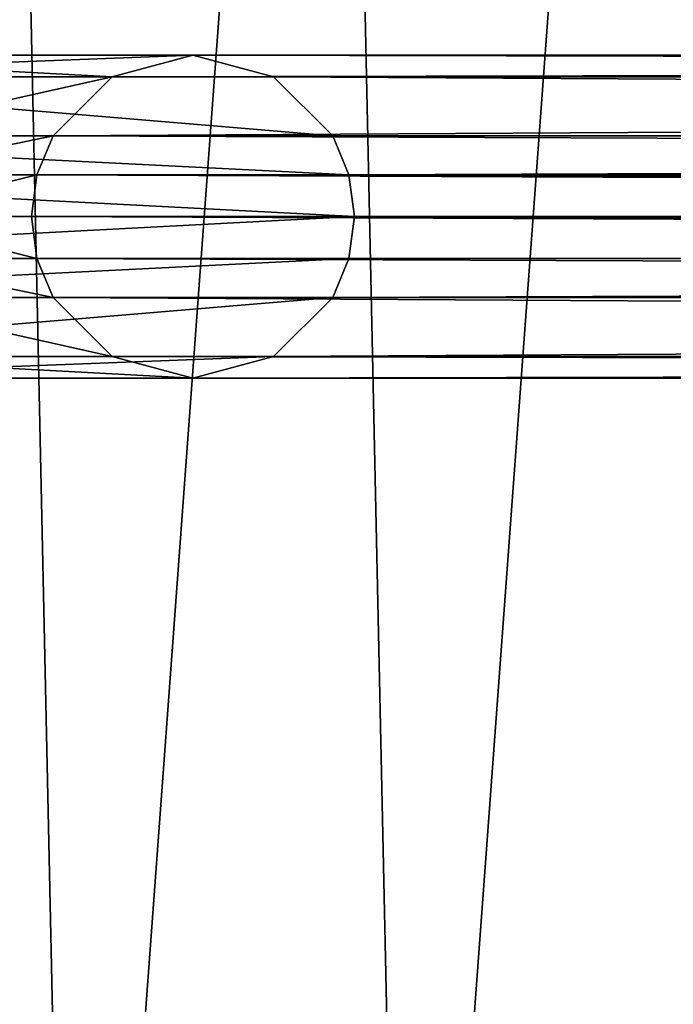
# Model space of a CAD drawing. Extents: x 1 to 133, y -12 to 0.
# Tile 209 of 256: x 66.92 to 67.93, y -7.18 to -5.66. Entities that reach past the tile are written whole.
import ezdxf

# ---------------------------------------------------------------- set-up
doc = ezdxf.new("R2010")
doc.units = 0
doc.header["$LTSCALE"] = 2.54
doc.layers.get('0').update_dxf_attribs({"color": 13, "linetype": 'CONTINUOUS'})

# ---------------------------------------------------------------- blocks, each defined once
blk = doc.blocks.new('SLING_IV_-_Z_O_ENIE16_06_B')
at = {"color": 0}
for p, q in [((67.1881, -5.7108, 130.5632), (66.4381, -5.7108, 130.5632)), ((67.1881, -5.7108, 130.5632), (66.4381, -5.7108, 130.5632)), ((67.0631, -5.7443, 124.1135), (67.1881, -5.7108, 124.1224)), ((67.0631, -5.7443, 130.4382), (67.1881, -5.7108, 130.5632)), ((67.0631, -5.7443, 124.1135), (67.1881, -5.7108, 124.1224)), ((67.0631, -5.7443, 130.4382), (67.1881, -5.7108, 130.5632)), ((67.1881, -5.7108, 124.1224), (82.8446, -5.7108, 14.7056)), ((67.1881, -5.7108, 124.1224), (67.3131, -5.7443, 124.1312)), ((67.1881, -5.7108, 124.1224), (82.8446, -5.7108, 14.7056)), ((67.1881, -5.7108, 130.5632), (67.1881, -5.7108, 124.1224)), ((67.1881, -5.7108, 130.5632), (67.3131, -5.7443, 130.6882)), ((67.1881, -5.7108, 124.1224), (67.3131, -5.7443, 124.1312)), ((67.1881, -5.7108, 130.5632), (67.1881, -5.7108, 124.1224)), ((67.1881, -5.7108, 130.5632), (67.3131, -5.7443, 130.6882)), ((67.3131, -5.7443, 130.6882), (66.3131, -5.7443, 130.6882)), ((67.3131, -5.7443, 130.6882), (66.3131, -5.7443, 130.6882)), ((67.0631, -5.7443, 130.4382), (66.5631, -5.7443, 130.4382)), ((67.0631, -5.7443, 130.4382), (66.5631, -5.7443, 130.4382)), ((66.9716, -5.8358, 124.1069), (67.0631, -5.7443, 124.1135)), ((66.9716, -5.8358, 130.3467), (67.0631, -5.7443, 130.4382)), ((66.9716, -5.8358, 124.1069), (67.0631, -5.7443, 124.1135)), ((66.9716, -5.8358, 130.3467), (67.0631, -5.7443, 130.4382)), ((67.0631, -5.7443, 124.1135), (82.7196, -5.7443, 14.6967)), ((67.0631, -5.7443, 124.1135), (82.7196, -5.7443, 14.6967)), ((67.0631, -5.7443, 130.4382), (67.0631, -5.7443, 124.1135)), ((67.0631, -5.7443, 130.4382), (67.0631, -5.7443, 124.1135)), ((67.3131, -5.7443, 124.1312), (82.9696, -5.7443, 14.7145)), ((67.3131, -5.7443, 124.1312), (67.4046, -5.8358, 124.1378)), ((67.3131, -5.7443, 124.1312), (82.9696, -5.7443, 14.7145)), ((67.3131, -5.7443, 130.6882), (67.3131, -5.7443, 124.1312)), ((67.3131, -5.7443, 130.6882), (67.4046, -5.8358, 130.7797)), ((67.3131, -5.7443, 124.1312), (67.4046, -5.8358, 124.1378)), ((67.3131, -5.7443, 130.6882), (67.3131, -5.7443, 124.1312)), ((67.3131, -5.7443, 130.6882), (67.4046, -5.8358, 130.7797)), ((67.4046, -5.8358, 130.7797), (66.2216, -5.8358, 130.7797)), ((67.4046, -5.8358, 130.7797), (66.2216, -5.8358, 130.7797)), ((66.9716, -5.8358, 130.3467), (66.6546, -5.8358, 130.3467)), ((66.9716, -5.8358, 130.3467), (66.6546, -5.8358, 130.3467)), ((66.9466, -5.8961, 124.1052), (66.9716, -5.8358, 124.1069)), ((66.9466, -5.8961, 130.3217), (66.9716, -5.8358, 130.3467)), ((66.9466, -5.8961, 124.1052), (66.9716, -5.8358, 124.1069)), ((66.9466, -5.8961, 130.3217), (66.9716, -5.8358, 130.3467)), ((66.9716, -5.8358, 124.1069), (82.6281, -5.8358, 14.6902)), ((66.9716, -5.8358, 124.1069), (82.6281, -5.8358, 14.6902)), ((66.9716, -5.8358, 130.3467), (66.9716, -5.8358, 124.1069)), ((66.9716, -5.8358, 130.3467), (66.9716, -5.8358, 124.1069)), ((67.4046, -5.8358, 124.1378), (83.0611, -5.8358, 14.721)), ((67.4046, -5.8358, 124.1378), (83.0611, -5.8358, 14.721)), ((67.4046, -5.8358, 124.1378), (67.4296, -5.8961, 124.1396)), ((67.4046, -5.8358, 130.7797), (67.4046, -5.8358, 124.1378)), ((67.4046, -5.8358, 130.7797), (67.4046, -5.8358, 124.1378)), ((67.4046, -5.8358, 130.7797), (67.4296, -5.8961, 130.8046)), ((67.4046, -5.8358, 124.1378), (67.4296, -5.8961, 124.1396)), ((67.4046, -5.8358, 130.7797), (67.4296, -5.8961, 130.8046)), ((67.4296, -5.8961, 130.8046), (66.1966, -5.8961, 130.8046)), ((67.4296, -5.8961, 130.8046), (66.1966, -5.8961, 130.8046)), ((66.6796, -5.8961, 130.3217), (66.9466, -5.8961, 130.3217)), ((66.6796, -5.8961, 130.3217), (66.9466, -5.8961, 130.3217)), ((66.9381, -5.9608, 124.1046), (66.9466, -5.8961, 124.1052)), ((66.9381, -5.9608, 124.1046), (66.9466, -5.8961, 124.1052)), ((66.9381, -5.9608, 130.3132), (66.9466, -5.8961, 130.3217)), ((66.9381, -5.9608, 130.3132), (66.9466, -5.8961, 130.3217)), ((66.9466, -5.8961, 124.1052), (82.6031, -5.8961, 14.6884)), ((66.9466, -5.8961, 124.1052), (82.6031, -5.8961, 14.6884)), ((66.9466, -5.8961, 124.1052), (66.9466, -5.8961, 130.3217)), ((66.9466, -5.8961, 124.1052), (66.9466, -5.8961, 130.3217)), ((67.4296, -5.8961, 124.1396), (83.0861, -5.8961, 14.7228)), ((67.4296, -5.8961, 124.1396), (83.0861, -5.8961, 14.7228)), ((67.4296, -5.8961, 124.1396), (83.0963, -5.9608, 14.7216)), ((67.4296, -5.8961, 124.1396), (83.0963, -5.9608, 14.7216)), ((67.4296, -5.8961, 124.1396), (67.4381, -5.9608, 124.1402)), ((67.4296, -5.8961, 130.8046), (67.4296, -5.8961, 124.1396)), ((67.4296, -5.8961, 130.8046), (67.4296, -5.8961, 124.1396)), ((67.4296, -5.8961, 130.8046), (67.4381, -5.9608, 130.8132)), ((67.4296, -5.8961, 124.1396), (67.4381, -5.9608, 124.1402)), ((67.4296, -5.8961, 130.8046), (67.4381, -5.9608, 130.8132)), ((67.4381, -5.9608, 130.8132), (66.1881, -5.9608, 130.8132)), ((67.4381, -5.9608, 130.8132), (66.1881, -5.9608, 130.8132)), ((66.6881, -5.9608, 130.3132), (66.9381, -5.9608, 130.3132)), ((66.6881, -5.9608, 130.3132), (66.9381, -5.9608, 130.3132)), ((66.9466, -6.0255, 124.1052), (66.9381, -5.9608, 124.1046)), ((66.9381, -5.9608, 124.1046), (82.5946, -5.9608, 14.6878)), ((66.9381, -5.9608, 124.1046), (82.5946, -5.9608, 14.6878)), ((66.9381, -5.9608, 130.3132), (66.9381, -5.9608, 124.1046)), ((66.9466, -6.0255, 130.3217), (66.9381, -5.9608, 130.3132)), ((66.9381, -5.9608, 130.3132), (66.9381, -5.9608, 124.1046)), ((66.9466, -6.0255, 124.1052), (66.9381, -5.9608, 124.1046)), ((66.9466, -6.0255, 130.3217), (66.9381, -5.9608, 130.3132)), ((67.4381, -5.9608, 124.1402), (67.4296, -6.0255, 124.1396)), ((67.4381, -5.9608, 130.8132), (67.4296, -6.0255, 130.8046)), ((67.4381, -5.9608, 124.1402), (67.4296, -6.0255, 124.1396)), ((67.4381, -5.9608, 130.8132), (67.4296, -6.0255, 130.8046)), ((67.4381, -5.9608, 124.1402), (83.0963, -5.9608, 14.7216)), ((67.4381, -5.9608, 124.1402), (83.0963, -5.9608, 14.7216)), ((67.4381, -5.9608, 124.1402), (83.0861, -6.0255, 14.7228)), ((67.4381, -5.9608, 124.1402), (83.0861, -6.0255, 14.7228)), ((67.4381, -5.9608, 130.8132), (67.4381, -5.9608, 124.1402)), ((67.4381, -5.9608, 130.8132), (67.4381, -5.9608, 124.1402)), ((66.1966, -6.0255, 130.8046), (67.4296, -6.0255, 130.8046)), ((66.1966, -6.0255, 130.8046), (67.4296, -6.0255, 130.8046)), ((66.6796, -6.0255, 130.3217), (66.9466, -6.0255, 130.3217)), ((66.6796, -6.0255, 130.3217), (66.9466, -6.0255, 130.3217)), ((66.9716, -6.0858, 124.1069), (66.9466, -6.0255, 124.1052)), ((66.9466, -6.0255, 124.1052), (82.6031, -6.0255, 14.6884)), ((66.9466, -6.0255, 124.1052), (82.6031, -6.0255, 14.6884)), ((66.9716, -6.0858, 130.3467), (66.9466, -6.0255, 130.3217)), ((66.9466, -6.0255, 130.3217), (66.9466, -6.0255, 124.1052)), ((66.9716, -6.0858, 124.1069), (66.9466, -6.0255, 124.1052)), ((66.9466, -6.0255, 130.3217), (66.9466, -6.0255, 124.1052)), ((66.9716, -6.0858, 130.3467), (66.9466, -6.0255, 130.3217)), ((67.4296, -6.0255, 124.1396), (67.4046, -6.0858, 124.1378)), ((67.4296, -6.0255, 130.8046), (67.4046, -6.0858, 130.7797)), ((67.4296, -6.0255, 124.1396), (67.4046, -6.0858, 124.1378)), ((67.4296, -6.0255, 130.8046), (67.4046, -6.0858, 130.7797)), ((67.4296, -6.0255, 124.1396), (83.0861, -6.0255, 14.7228)), ((67.4296, -6.0255, 124.1396), (83.0861, -6.0255, 14.7228)), ((67.4296, -6.0255, 130.8046), (67.4296, -6.0255, 124.1396)), ((67.4296, -6.0255, 130.8046), (67.4296, -6.0255, 124.1396)), ((66.2216, -6.0858, 130.7797), (67.4046, -6.0858, 130.7797)), ((66.2216, -6.0858, 130.7797), (67.4046, -6.0858, 130.7797)), ((66.6546, -6.0858, 130.3467), (66.9716, -6.0858, 130.3467)), ((66.6546, -6.0858, 130.3467), (66.9716, -6.0858, 130.3467)), ((67.0631, -6.1773, 124.1135), (66.9716, -6.0858, 124.1069)), ((66.9716, -6.0858, 124.1069), (82.6281, -6.0858, 14.6902)), ((66.9716, -6.0858, 124.1069), (82.6281, -6.0858, 14.6902)), ((67.0631, -6.1773, 130.4382), (66.9716, -6.0858, 130.3467)), ((66.9716, -6.0858, 130.3467), (66.9716, -6.0858, 124.1069)), ((67.0631, -6.1773, 124.1135), (66.9716, -6.0858, 124.1069)), ((66.9716, -6.0858, 130.3467), (66.9716, -6.0858, 124.1069)), ((67.0631, -6.1773, 130.4382), (66.9716, -6.0858, 130.3467)), ((67.4046, -6.0858, 124.1378), (67.3131, -6.1773, 124.1312)), ((67.4046, -6.0858, 130.7797), (67.3131, -6.1773, 130.6882)), ((67.4046, -6.0858, 124.1378), (67.3131, -6.1773, 124.1312)), ((67.4046, -6.0858, 130.7797), (67.3131, -6.1773, 130.6882)), ((67.4046, -6.0858, 124.1378), (83.0611, -6.0858, 14.721)), ((67.4046, -6.0858, 124.1378), (83.0611, -6.0858, 14.721)), ((67.4046, -6.0858, 130.7797), (67.4046, -6.0858, 124.1378)), ((67.4046, -6.0858, 130.7797), (67.4046, -6.0858, 124.1378)), ((66.3131, -6.1773, 130.6882), (67.3131, -6.1773, 130.6882)), ((66.3131, -6.1773, 130.6882), (67.3131, -6.1773, 130.6882)), ((66.5631, -6.1773, 130.4382), (67.0631, -6.1773, 130.4382)), ((66.5631, -6.1773, 130.4382), (67.0631, -6.1773, 130.4382)), ((67.1881, -6.2108, 124.1224), (67.0631, -6.1773, 124.1135)), ((67.0631, -6.1773, 124.1135), (82.7196, -6.1773, 14.6967)), ((67.0631, -6.1773, 124.1135), (82.7196, -6.1773, 14.6967)), ((67.1881, -6.2108, 130.5632), (67.0631, -6.1773, 130.4382)), ((67.0631, -6.1773, 130.4382), (67.0631, -6.1773, 124.1135)), ((67.1881, -6.2108, 124.1224), (67.0631, -6.1773, 124.1135)), ((67.0631, -6.1773, 130.4382), (67.0631, -6.1773, 124.1135)), ((67.1881, -6.2108, 130.5632), (67.0631, -6.1773, 130.4382)), ((67.3131, -6.1773, 124.1312), (67.1881, -6.2108, 124.1224)), ((67.3131, -6.1773, 130.6882), (67.1881, -6.2108, 130.5632)), ((67.3131, -6.1773, 124.1312), (67.1881, -6.2108, 124.1224)), ((67.3131, -6.1773, 130.6882), (67.1881, -6.2108, 130.5632)), ((67.3131, -6.1773, 124.1312), (82.9696, -6.1773, 14.7145)), ((67.3131, -6.1773, 124.1312), (82.9696, -6.1773, 14.7145)), ((67.3131, -6.1773, 130.6882), (67.3131, -6.1773, 124.1312)), ((67.3131, -6.1773, 130.6882), (67.3131, -6.1773, 124.1312)), ((66.4381, -6.2108, 130.5632), (67.1881, -6.2108, 130.5632)), ((66.4381, -6.2108, 130.5632), (67.1881, -6.2108, 130.5632)), ((67.1881, -6.2108, 124.1224), (82.8446, -6.2108, 14.7056)), ((67.1881, -6.2108, 124.1224), (82.8446, -6.2108, 14.7056)), ((67.1881, -6.2108, 130.5632), (67.1881, -6.2108, 124.1224)), ((67.1881, -6.2108, 130.5632), (67.1881, -6.2108, 124.1224))]:
    blk.add_line(p, q, dxfattribs=at)
mesh = blk.add_polyface(dxfattribs=at)
corners = [(64.1022, -5.4987, 124.0951), (64.0818, -6.2812, 124.0951), (64.0705, -5.7585, 124.0951), (64.1918, -6.7923, 124.0951), (64.1584, -5.2431, 124.0951), (64.3422, -4.7537, 124.0951), (64.3965, -7.2734, 124.0951), (64.6153, -4.3079, 124.0951), (64.6886, -7.707, 124.0951), (64.9678, -3.9218, 124.0951), (65.0575, -8.0775, 124.0951), (65.3871, -3.6095, 124.0951), (65.4898, -8.3715, 124.0951), (65.8578, -3.3821, 124.0951), (65.9699, -8.5784, 124.0951), (66.3631, -3.2479, 124.0951), (66.4805, -8.6906, 124.0951), (66.8847, -3.2117, 124.0951), (67.0032, -8.7042, 124.0951), (67.4036, -3.275, 124.0951), (67.5189, -8.6187, 124.0951), (67.9013, -3.4353, 124.0951), (68.0092, -8.4371, 124.0951), (68.3596, -3.6869, 124.0951), (68.4562, -8.166, 124.0951), (68.762, -4.0206, 124.0951), (68.8438, -7.8152, 124.0951), (69.0939, -4.4245, 124.0951), (69.1581, -7.3973, 124.0951), (69.3435, -4.8839, 124.0951), (69.3876, -6.9276, 124.0951), (69.5016, -5.3823, 124.0951), (69.524, -6.4229, 124.0951), (69.5625, -5.9015, 124.0951)]
mesh.append_faces([[corners[k] for k in face] for face in [(0, 1, 2), (32, 31, 33)]], dxfattribs={"vtx0": -1, "color": 0})
mesh.append_faces([[corners[k] for k in face] for face in [(1, 0, 3), (3, 5, 6), (6, 7, 8), (8, 9, 10), (10, 11, 12), (12, 13, 14), (14, 15, 16), (16, 17, 18), (18, 19, 20), (20, 21, 22), (22, 23, 24), (24, 25, 26), (26, 27, 28), (28, 29, 30), (30, 31, 32)]], dxfattribs={"vtx0": -1, "vtx1": -1, "color": 0})
mesh.append_faces([[corners[k] for k in face] for face in [(3, 0, 4), (3, 4, 5), (6, 5, 7), (8, 7, 9), (10, 9, 11), (12, 11, 13), (14, 13, 15), (16, 15, 17), (18, 17, 19), (20, 19, 21), (22, 21, 23), (24, 23, 25), (26, 25, 27), (28, 27, 29), (30, 29, 31)]], dxfattribs={"vtx0": -1, "vtx2": -1, "color": 0})
mesh = blk.add_polyface(dxfattribs=at)
corners = [(64.0818, -6.2812, 131.6951), (64.1022, -5.4987, 131.6951), (64.0705, -5.7585, 131.6951), (64.1918, -6.7923, 131.6951), (64.1584, -5.2431, 131.6951), (64.3422, -4.7537, 131.6951), (64.3965, -7.2734, 131.6951), (64.6153, -4.3079, 131.6951), (64.6886, -7.707, 131.6951), (64.9678, -3.9218, 131.6951), (65.0575, -8.0775, 131.6951), (65.3871, -3.6095, 131.6951), (65.4898, -8.3715, 131.6951), (65.8578, -3.3821, 131.6951), (65.9699, -8.5784, 131.6951), (66.3631, -3.2479, 131.6951), (66.4805, -8.6906, 131.6951), (66.8847, -3.2117, 131.6951), (67.0032, -8.7042, 131.6951), (67.4036, -3.275, 131.6951), (67.5189, -8.6187, 131.6951), (67.9013, -3.4353, 131.6951), (68.0092, -8.4371, 131.6951), (68.3596, -3.6869, 131.6951), (68.4562, -8.166, 131.6951), (68.762, -4.0206, 131.6951), (68.8438, -7.8152, 131.6951), (69.0939, -4.4245, 131.6951), (69.1581, -7.3973, 131.6951), (69.3435, -4.8839, 131.6951), (69.3876, -6.9276, 131.6951), (69.5016, -5.3823, 131.6951), (69.524, -6.4229, 131.6951), (69.5625, -5.9015, 131.6951)]
mesh.append_faces([[corners[k] for k in face] for face in [(0, 1, 2), (31, 32, 33)]], dxfattribs={"vtx0": -1, "color": 0})
mesh.append_faces([[corners[k] for k in face] for face in [(1, 3, 4), (4, 3, 5), (5, 6, 7), (7, 8, 9), (9, 10, 11), (11, 12, 13), (13, 14, 15), (15, 16, 17), (17, 18, 19), (19, 20, 21), (21, 22, 23), (23, 24, 25), (25, 26, 27), (27, 28, 29), (29, 30, 31)]], dxfattribs={"vtx0": -1, "vtx1": -1, "color": 0})
mesh.append_faces([[corners[k] for k in face] for face in [(1, 0, 3), (5, 3, 6), (7, 6, 8), (9, 8, 10), (11, 10, 12), (13, 12, 14), (15, 14, 16), (17, 16, 18), (19, 18, 20), (21, 20, 22), (23, 22, 24), (25, 24, 26), (27, 26, 28), (29, 28, 30), (31, 30, 32)]], dxfattribs={"vtx0": -1, "vtx2": -1, "color": 0})
mesh = blk.add_polyface(dxfattribs=at)
corners = [(66.3131, -5.7443, 130.6882), (67.1881, -5.7108, 130.5632), (66.4381, -5.7108, 130.5632), (67.3131, -5.7443, 130.6882)]
mesh.append_faces([[corners[k] for k in face] for face in [(0, 1, 2), (1, 0, 3)]], dxfattribs={"vtx0": -1, "color": 0})
mesh = blk.add_polyface(dxfattribs=at)
corners = [(66.4381, -5.7108, 130.5632), (67.0631, -5.7443, 130.4382), (66.5631, -5.7443, 130.4382), (67.1881, -5.7108, 130.5632)]
mesh.append_faces([[corners[k] for k in face] for face in [(0, 1, 2), (1, 0, 3)]], dxfattribs={"vtx0": -1, "color": 0})
mesh = blk.add_polyface(dxfattribs=at)
corners = [(67.0631, -5.7443, 124.1135), (82.8446, -5.7108, 14.7056), (82.7196, -5.7443, 14.6967), (67.1881, -5.7108, 124.1224)]
mesh.append_faces([[corners[k] for k in face] for face in [(0, 1, 2), (1, 0, 3)]], dxfattribs={"vtx0": -1, "color": 0})
mesh = blk.add_polyface(dxfattribs=at)
corners = [(67.0631, -5.7443, 130.4382), (67.1881, -5.7108, 124.1224), (67.0631, -5.7443, 124.1135), (67.1881, -5.7108, 130.5632)]
mesh.append_faces([[corners[k] for k in face] for face in [(0, 1, 2), (1, 0, 3)]], dxfattribs={"vtx0": -1, "color": 0})
mesh = blk.add_polyface(dxfattribs=at)
corners = [(67.1881, -5.7108, 124.1224), (82.9696, -5.7443, 14.7145), (82.8446, -5.7108, 14.7056), (67.3131, -5.7443, 124.1312)]
mesh.append_faces([[corners[k] for k in face] for face in [(0, 1, 2), (1, 0, 3)]], dxfattribs={"vtx0": -1, "color": 0})
mesh = blk.add_polyface(dxfattribs=at)
corners = [(67.1881, -5.7108, 130.5632), (67.3131, -5.7443, 124.1312), (67.1881, -5.7108, 124.1224), (67.3131, -5.7443, 130.6882)]
mesh.append_faces([[corners[k] for k in face] for face in [(0, 1, 2), (1, 0, 3)]], dxfattribs={"vtx0": -1, "color": 0})
mesh = blk.add_polyface(dxfattribs=at)
corners = [(67.4046, -5.8358, 130.7797), (66.3131, -5.7443, 130.6882), (66.2216, -5.8358, 130.7797), (67.3131, -5.7443, 130.6882)]
mesh.append_faces([[corners[k] for k in face] for face in [(0, 1, 2), (1, 0, 3)]], dxfattribs={"vtx0": -1, "color": 0})
mesh = blk.add_polyface(dxfattribs=at)
corners = [(67.0631, -5.7443, 130.4382), (66.6546, -5.8358, 130.3467), (66.5631, -5.7443, 130.4382), (66.9716, -5.8358, 130.3467)]
mesh.append_faces([[corners[k] for k in face] for face in [(0, 1, 2), (1, 0, 3)]], dxfattribs={"vtx0": -1, "color": 0})
mesh = blk.add_polyface(dxfattribs=at)
corners = [(66.9716, -5.8358, 124.1069), (82.7196, -5.7443, 14.6967), (82.6281, -5.8358, 14.6902), (67.0631, -5.7443, 124.1135)]
mesh.append_faces([[corners[k] for k in face] for face in [(0, 1, 2), (1, 0, 3)]], dxfattribs={"vtx0": -1, "color": 0})
mesh = blk.add_polyface(dxfattribs=at)
corners = [(67.0631, -5.7443, 130.4382), (66.9716, -5.8358, 124.1069), (66.9716, -5.8358, 130.3467), (67.0631, -5.7443, 124.1135)]
mesh.append_faces([[corners[k] for k in face] for face in [(0, 1, 2), (1, 0, 3)]], dxfattribs={"vtx0": -1, "color": 0})
mesh = blk.add_polyface(dxfattribs=at)
corners = [(67.3131, -5.7443, 124.1312), (83.0611, -5.8358, 14.721), (82.9696, -5.7443, 14.7145), (67.4046, -5.8358, 124.1378)]
mesh.append_faces([[corners[k] for k in face] for face in [(0, 1, 2), (1, 0, 3)]], dxfattribs={"vtx0": -1, "color": 0})
mesh = blk.add_polyface(dxfattribs=at)
corners = [(67.3131, -5.7443, 124.1312), (67.4046, -5.8358, 130.7797), (67.4046, -5.8358, 124.1378), (67.3131, -5.7443, 130.6882)]
mesh.append_faces([[corners[k] for k in face] for face in [(0, 1, 2), (1, 0, 3)]], dxfattribs={"vtx0": -1, "color": 0})
mesh = blk.add_polyface(dxfattribs=at)
corners = [(67.4296, -5.8961, 130.8046), (66.2216, -5.8358, 130.7797), (66.1966, -5.8961, 130.8046), (67.4046, -5.8358, 130.7797)]
mesh.append_faces([[corners[k] for k in face] for face in [(0, 1, 2), (1, 0, 3)]], dxfattribs={"vtx0": -1, "color": 0})
mesh = blk.add_polyface(dxfattribs=at)
corners = [(66.9716, -5.8358, 130.3467), (66.6796, -5.8961, 130.3217), (66.6546, -5.8358, 130.3467), (66.9466, -5.8961, 130.3217)]
mesh.append_faces([[corners[k] for k in face] for face in [(0, 1, 2), (1, 0, 3)]], dxfattribs={"vtx0": -1, "color": 0})
mesh = blk.add_polyface(dxfattribs=at)
corners = [(66.9716, -5.8358, 124.1069), (82.6031, -5.8961, 14.6884), (66.9466, -5.8961, 124.1052), (82.6281, -5.8358, 14.6902)]
mesh.append_faces([[corners[k] for k in face] for face in [(0, 1, 2), (1, 0, 3)]], dxfattribs={"vtx0": -1, "color": 0})
mesh = blk.add_polyface(dxfattribs=at)
corners = [(66.9716, -5.8358, 130.3467), (66.9466, -5.8961, 124.1052), (66.9466, -5.8961, 130.3217), (66.9716, -5.8358, 124.1069)]
mesh.append_faces([[corners[k] for k in face] for face in [(0, 1, 2), (1, 0, 3)]], dxfattribs={"vtx0": -1, "color": 0})
mesh = blk.add_polyface(dxfattribs=at)
corners = [(83.0611, -5.8358, 14.721), (67.4296, -5.8961, 124.1396), (83.0861, -5.8961, 14.7228), (67.4046, -5.8358, 124.1378)]
mesh.append_faces([[corners[k] for k in face] for face in [(0, 1, 2), (1, 0, 3)]], dxfattribs={"vtx0": -1, "color": 0})
mesh = blk.add_polyface(dxfattribs=at)
corners = [(67.4046, -5.8358, 124.1378), (67.4296, -5.8961, 130.8046), (67.4296, -5.8961, 124.1396), (67.4046, -5.8358, 130.7797)]
mesh.append_faces([[corners[k] for k in face] for face in [(0, 1, 2), (1, 0, 3)]], dxfattribs={"vtx0": -1, "color": 0})
mesh = blk.add_polyface(dxfattribs=at)
corners = [(67.4381, -5.9608, 130.8132), (66.1966, -5.8961, 130.8046), (66.1881, -5.9608, 130.8132), (67.4296, -5.8961, 130.8046)]
mesh.append_faces([[corners[k] for k in face] for face in [(0, 1, 2), (1, 0, 3)]], dxfattribs={"vtx0": -1, "color": 0})
mesh = blk.add_polyface(dxfattribs=at)
corners = [(66.9466, -5.8961, 130.3217), (66.6881, -5.9608, 130.3132), (66.6796, -5.8961, 130.3217), (66.9381, -5.9608, 130.3132)]
mesh.append_faces([[corners[k] for k in face] for face in [(0, 1, 2), (1, 0, 3)]], dxfattribs={"vtx0": -1, "color": 0})
mesh = blk.add_polyface(dxfattribs=at)
corners = [(66.9466, -5.8961, 124.1052), (82.5946, -5.9608, 14.6878), (66.9381, -5.9608, 124.1046), (82.6031, -5.8961, 14.6884)]
mesh.append_faces([[corners[k] for k in face] for face in [(0, 1, 2), (1, 0, 3)]], dxfattribs={"vtx0": -1, "color": 0})
mesh = blk.add_polyface(dxfattribs=at)
corners = [(66.9466, -5.8961, 130.3217), (66.9381, -5.9608, 124.1046), (66.9381, -5.9608, 130.3132), (66.9466, -5.8961, 124.1052)]
mesh.append_faces([[corners[k] for k in face] for face in [(0, 1, 2), (1, 0, 3)]], dxfattribs={"vtx0": -1, "color": 0})
mesh = blk.add_polyface(dxfattribs=at)
corners = [(67.4296, -5.8961, 124.1396), (83.0963, -5.9608, 14.7216), (83.0861, -5.8961, 14.7228)]
mesh.append_faces([[corners[k] for k in face] for face in [(0, 1, 2)]], dxfattribs={"color": 0})
mesh = blk.add_polyface(dxfattribs=at)
corners = [(67.4296, -5.8961, 124.1396), (67.4381, -5.9608, 124.1402), (83.0963, -5.9608, 14.7216)]
mesh.append_faces([[corners[k] for k in face] for face in [(0, 1, 2)]], dxfattribs={"color": 0})
mesh = blk.add_polyface(dxfattribs=at)
corners = [(67.4296, -5.8961, 124.1396), (67.4381, -5.9608, 130.8132), (67.4381, -5.9608, 124.1402), (67.4296, -5.8961, 130.8046)]
mesh.append_faces([[corners[k] for k in face] for face in [(0, 1, 2), (1, 0, 3)]], dxfattribs={"vtx0": -1, "color": 0})
mesh = blk.add_polyface(dxfattribs=at)
corners = [(66.1966, -6.0255, 130.8046), (67.4381, -5.9608, 130.8132), (66.1881, -5.9608, 130.8132), (67.4296, -6.0255, 130.8046)]
mesh.append_faces([[corners[k] for k in face] for face in [(0, 1, 2), (1, 0, 3)]], dxfattribs={"vtx0": -1, "color": 0})
mesh = blk.add_polyface(dxfattribs=at)
corners = [(66.6881, -5.9608, 130.3132), (66.9466, -6.0255, 130.3217), (66.6796, -6.0255, 130.3217), (66.9381, -5.9608, 130.3132)]
mesh.append_faces([[corners[k] for k in face] for face in [(0, 1, 2), (1, 0, 3)]], dxfattribs={"vtx0": -1, "color": 0})
mesh = blk.add_polyface(dxfattribs=at)
corners = [(66.9381, -5.9608, 124.1046), (82.6031, -6.0255, 14.6884), (66.9466, -6.0255, 124.1052), (82.5946, -5.9608, 14.6878)]
mesh.append_faces([[corners[k] for k in face] for face in [(0, 1, 2), (1, 0, 3)]], dxfattribs={"vtx0": -1, "color": 0})
mesh = blk.add_polyface(dxfattribs=at)
corners = [(66.9381, -5.9608, 130.3132), (66.9466, -6.0255, 124.1052), (66.9466, -6.0255, 130.3217), (66.9381, -5.9608, 124.1046)]
mesh.append_faces([[corners[k] for k in face] for face in [(0, 1, 2), (1, 0, 3)]], dxfattribs={"vtx0": -1, "color": 0})
mesh = blk.add_polyface(dxfattribs=at)
corners = [(67.4381, -5.9608, 124.1402), (67.4296, -6.0255, 124.1396), (83.0861, -6.0255, 14.7228)]
mesh.append_faces([[corners[k] for k in face] for face in [(0, 1, 2)]], dxfattribs={"color": 0})
mesh = blk.add_polyface(dxfattribs=at)
corners = [(67.4381, -5.9608, 124.1402), (67.4296, -6.0255, 130.8046), (67.4296, -6.0255, 124.1396), (67.4381, -5.9608, 130.8132)]
mesh.append_faces([[corners[k] for k in face] for face in [(0, 1, 2), (1, 0, 3)]], dxfattribs={"vtx0": -1, "color": 0})
mesh = blk.add_polyface(dxfattribs=at)
corners = [(67.4381, -5.9608, 124.1402), (83.0861, -6.0255, 14.7228), (83.0963, -5.9608, 14.7216)]
mesh.append_faces([[corners[k] for k in face] for face in [(0, 1, 2)]], dxfattribs={"color": 0})
mesh = blk.add_polyface(dxfattribs=at)
corners = [(66.2216, -6.0858, 130.7797), (67.4296, -6.0255, 130.8046), (66.1966, -6.0255, 130.8046), (67.4046, -6.0858, 130.7797)]
mesh.append_faces([[corners[k] for k in face] for face in [(0, 1, 2), (1, 0, 3)]], dxfattribs={"vtx0": -1, "color": 0})
mesh = blk.add_polyface(dxfattribs=at)
corners = [(66.6796, -6.0255, 130.3217), (66.9716, -6.0858, 130.3467), (66.6546, -6.0858, 130.3467), (66.9466, -6.0255, 130.3217)]
mesh.append_faces([[corners[k] for k in face] for face in [(0, 1, 2), (1, 0, 3)]], dxfattribs={"vtx0": -1, "color": 0})
mesh = blk.add_polyface(dxfattribs=at)
corners = [(66.9466, -6.0255, 124.1052), (82.6281, -6.0858, 14.6902), (66.9716, -6.0858, 124.1069), (82.6031, -6.0255, 14.6884)]
mesh.append_faces([[corners[k] for k in face] for face in [(0, 1, 2), (1, 0, 3)]], dxfattribs={"vtx0": -1, "color": 0})
mesh = blk.add_polyface(dxfattribs=at)
corners = [(66.9466, -6.0255, 130.3217), (66.9716, -6.0858, 124.1069), (66.9716, -6.0858, 130.3467), (66.9466, -6.0255, 124.1052)]
mesh.append_faces([[corners[k] for k in face] for face in [(0, 1, 2), (1, 0, 3)]], dxfattribs={"vtx0": -1, "color": 0})
mesh = blk.add_polyface(dxfattribs=at)
corners = [(83.0861, -6.0255, 14.7228), (67.4046, -6.0858, 124.1378), (83.0611, -6.0858, 14.721), (67.4296, -6.0255, 124.1396)]
mesh.append_faces([[corners[k] for k in face] for face in [(0, 1, 2), (1, 0, 3)]], dxfattribs={"vtx0": -1, "color": 0})
mesh = blk.add_polyface(dxfattribs=at)
corners = [(67.4296, -6.0255, 124.1396), (67.4046, -6.0858, 130.7797), (67.4046, -6.0858, 124.1378), (67.4296, -6.0255, 130.8046)]
mesh.append_faces([[corners[k] for k in face] for face in [(0, 1, 2), (1, 0, 3)]], dxfattribs={"vtx0": -1, "color": 0})
mesh = blk.add_polyface(dxfattribs=at)
corners = [(66.3131, -6.1773, 130.6882), (67.4046, -6.0858, 130.7797), (66.2216, -6.0858, 130.7797), (67.3131, -6.1773, 130.6882)]
mesh.append_faces([[corners[k] for k in face] for face in [(0, 1, 2), (1, 0, 3)]], dxfattribs={"vtx0": -1, "color": 0})
mesh = blk.add_polyface(dxfattribs=at)
corners = [(66.6546, -6.0858, 130.3467), (67.0631, -6.1773, 130.4382), (66.5631, -6.1773, 130.4382), (66.9716, -6.0858, 130.3467)]
mesh.append_faces([[corners[k] for k in face] for face in [(0, 1, 2), (1, 0, 3)]], dxfattribs={"vtx0": -1, "color": 0})
mesh = blk.add_polyface(dxfattribs=at)
corners = [(82.7196, -6.1773, 14.6967), (66.9716, -6.0858, 124.1069), (82.6281, -6.0858, 14.6902), (67.0631, -6.1773, 124.1135)]
mesh.append_faces([[corners[k] for k in face] for face in [(0, 1, 2), (1, 0, 3)]], dxfattribs={"vtx0": -1, "color": 0})
mesh = blk.add_polyface(dxfattribs=at)
corners = [(66.9716, -6.0858, 130.3467), (67.0631, -6.1773, 124.1135), (67.0631, -6.1773, 130.4382), (66.9716, -6.0858, 124.1069)]
mesh.append_faces([[corners[k] for k in face] for face in [(0, 1, 2), (1, 0, 3)]], dxfattribs={"vtx0": -1, "color": 0})
mesh = blk.add_polyface(dxfattribs=at)
corners = [(83.0611, -6.0858, 14.721), (67.3131, -6.1773, 124.1312), (82.9696, -6.1773, 14.7145), (67.4046, -6.0858, 124.1378)]
mesh.append_faces([[corners[k] for k in face] for face in [(0, 1, 2), (1, 0, 3)]], dxfattribs={"vtx0": -1, "color": 0})
mesh = blk.add_polyface(dxfattribs=at)
corners = [(67.4046, -6.0858, 124.1378), (67.3131, -6.1773, 130.6882), (67.3131, -6.1773, 124.1312), (67.4046, -6.0858, 130.7797)]
mesh.append_faces([[corners[k] for k in face] for face in [(0, 1, 2), (1, 0, 3)]], dxfattribs={"vtx0": -1, "color": 0})
mesh = blk.add_polyface(dxfattribs=at)
corners = [(67.3131, -6.1773, 130.6882), (66.4381, -6.2108, 130.5632), (67.1881, -6.2108, 130.5632), (66.3131, -6.1773, 130.6882)]
mesh.append_faces([[corners[k] for k in face] for face in [(0, 1, 2), (1, 0, 3)]], dxfattribs={"vtx0": -1, "color": 0})
mesh = blk.add_polyface(dxfattribs=at)
corners = [(67.1881, -6.2108, 130.5632), (66.5631, -6.1773, 130.4382), (67.0631, -6.1773, 130.4382), (66.4381, -6.2108, 130.5632)]
mesh.append_faces([[corners[k] for k in face] for face in [(0, 1, 2), (1, 0, 3)]], dxfattribs={"vtx0": -1, "color": 0})
mesh = blk.add_polyface(dxfattribs=at)
corners = [(82.8446, -6.2108, 14.7056), (67.0631, -6.1773, 124.1135), (82.7196, -6.1773, 14.6967), (67.1881, -6.2108, 124.1224)]
mesh.append_faces([[corners[k] for k in face] for face in [(0, 1, 2), (1, 0, 3)]], dxfattribs={"vtx0": -1, "color": 0})
mesh = blk.add_polyface(dxfattribs=at)
corners = [(67.1881, -6.2108, 124.1224), (67.0631, -6.1773, 130.4382), (67.0631, -6.1773, 124.1135), (67.1881, -6.2108, 130.5632)]
mesh.append_faces([[corners[k] for k in face] for face in [(0, 1, 2), (1, 0, 3)]], dxfattribs={"vtx0": -1, "color": 0})
mesh = blk.add_polyface(dxfattribs=at)
corners = [(82.9696, -6.1773, 14.7145), (67.1881, -6.2108, 124.1224), (82.8446, -6.2108, 14.7056), (67.3131, -6.1773, 124.1312)]
mesh.append_faces([[corners[k] for k in face] for face in [(0, 1, 2), (1, 0, 3)]], dxfattribs={"vtx0": -1, "color": 0})
mesh = blk.add_polyface(dxfattribs=at)
corners = [(67.3131, -6.1773, 124.1312), (67.1881, -6.2108, 130.5632), (67.1881, -6.2108, 124.1224), (67.3131, -6.1773, 130.6882)]
mesh.append_faces([[corners[k] for k in face] for face in [(0, 1, 2), (1, 0, 3)]], dxfattribs={"vtx0": -1, "color": 0})

msp = doc.modelspace()

# ---------------------------------------------------------------- block references
at = {"color": 18}
msp.add_blockref('SLING_IV_-_Z_O_ENIE16_06_B', (0, 0), dxfattribs=at)

doc.saveas('drawing.dxf')
